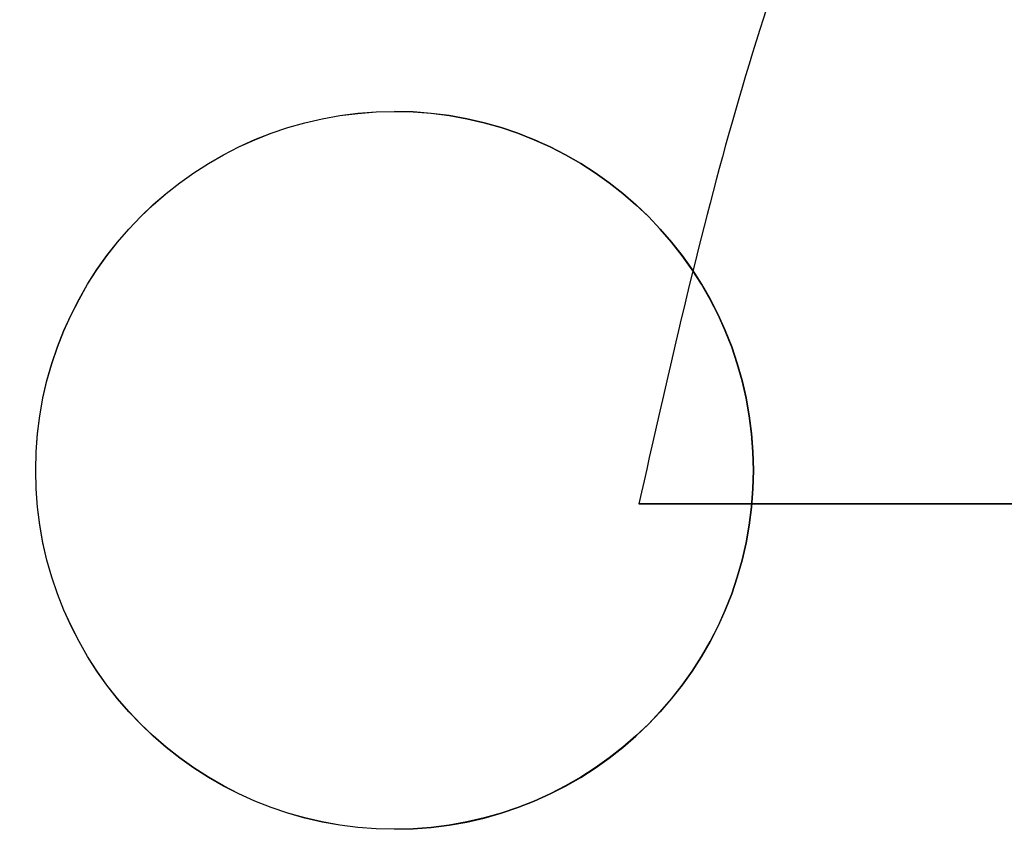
# Model space of a CAD drawing. Header units: millimetres. Extents: x -659 to 534, y -17 to 14.
# Tile 203 of 256: x -468.08 to -465.61, y 0.86 to 2.89. Entities that reach past the tile are written whole.
import ezdxf

# ---------------------------------------------------------------- set-up
doc = ezdxf.new("R2010")
doc.units = ezdxf.units.MM
doc.layers.add('METAL NEGRO', color=7, linetype='Continuous')

msp = doc.modelspace()

# ---------------------------------------------------------------- linework, layer by layer
at = {"layer": 'METAL NEGRO'}
for p, q in [((-468.0404, 1.764, 1118.3321), (-468.0404, 1.7643, 1117.8321)), ((-466.2404, 1.764, 1118.3321), (-466.2404, 1.7643, 1117.8321)), ((-466.5277, 1.6801, 16.1603), (-461.7118, 1.6801, 16.1603))]:
    msp.add_line(p, q, dxfattribs=at)
at = {"layer": 'METAL NEGRO', "extrusion": (2.43026e-22, 0.000480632, -1)}
msp.add_arc((467.1404, 2.3015, -1117.8311), 0.9, 270, 90, dxfattribs=at)
at = {"layer": 'METAL NEGRO', "extrusion": (0, 0.000480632, -1)}
for start, end in [(270, 90), (90, 270)]:
    msp.add_arc((467.1404, 2.3015, -1118.0811), 0.9, start, end, dxfattribs=at)
at = {"layer": 'METAL NEGRO', "extrusion": (5.05138e-13, 0.000480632, -1)}
msp.add_arc((467.1404, 2.3015, -1118.3311), 0.9, 270, 90, dxfattribs=at)
at = {"layer": 'METAL NEGRO', "extrusion": (-1.01049e-12, 0.000480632, -1)}
msp.add_arc((467.1404, 2.3015, -1117.8311), 0.9, 90, 270, dxfattribs=at)
at = {"layer": 'METAL NEGRO', "extrusion": (1.01052e-12, -0.000480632, 1)}
msp.add_arc((-467.1404, 2.3015, 1118.3311), 0.9, 270, 90, dxfattribs=at)
at = {"layer": 'METAL NEGRO', "extrusion": (0, 1, 0)}
msp.add_arc((455.25, 16.1603, 1.6801), 11.2777, 336.03481, 23.96519, dxfattribs=at)
at = {"layer": 'METAL NEGRO'}
msp.add_rational_spline([(-455.25, 10.9301, 16.1603), (-464.6823, 10.9301, 16.1603), (-466.5277, 1.6801, 16.1603)], [1, 0.746414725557, 0.931934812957], degree=2, dxfattribs=at)
for points in [[(-467.1404, 2.664, 1118.3325), (-467.1404, 2.6643, 1117.8325)], [(-467.1404, 0.8643, 1117.8317), (-467.1404, 0.864, 1118.3317)]]:
    msp.add_open_spline(points, degree=1, dxfattribs=at)

doc.saveas('drawing.dxf')
